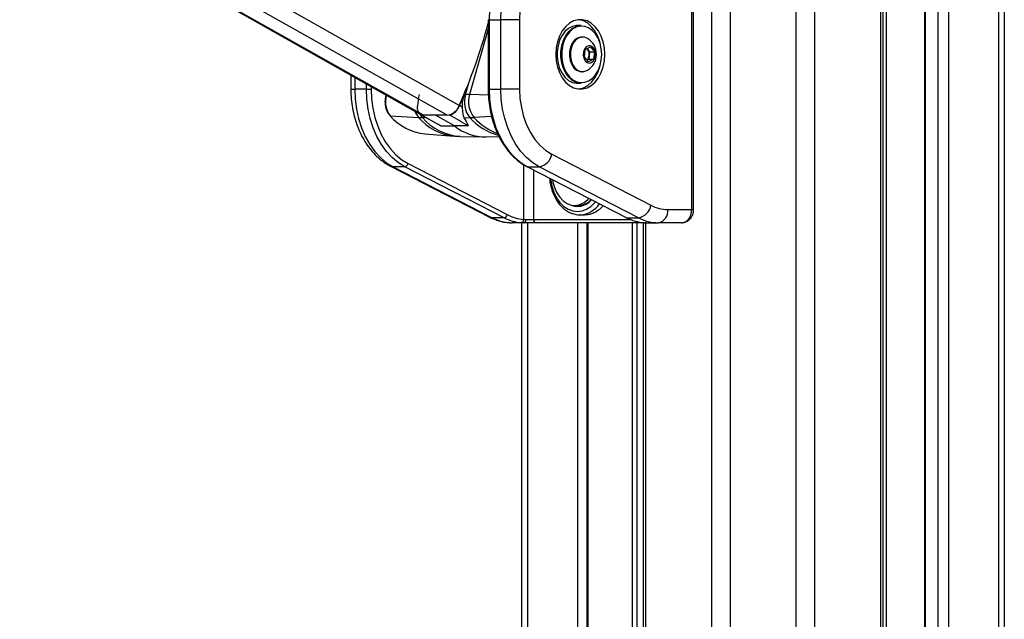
# Model space of a CAD drawing. Header units: millimetres. Extents: x 20 to 19305, y 40 to 15632.
# Tile 108 of 114: x 17919 to 18514, y 6169 to 6531. Entities that reach past the tile are written whole.
import ezdxf

# ---------------------------------------------------------------- set-up
doc = ezdxf.new("R2010")
doc.units = ezdxf.units.MM

msp = doc.modelspace()

# ---------------------------------------------------------------- linework, layer by layer
at = {"color": 8, "linetype": 'Continuous', "lineweight": 25, "ltscale": 2}
for p, q in [((18337.5, 2191.49), (18337.5, 7939.49)), ((18348.58, 7939.49), (18348.58, 2191.49)), ((18388.53, 2191.49), (18388.53, 7939.49)), ((18399.6, 7939.49), (18399.6, 2191.49)), ((18439.7, 2191.49), (18439.7, 7939.49)), ((18466.66, 7939.49), (18466.66, 2191.49)), ((18474.44, 2191.49), (18474.44, 7939.49)), ((18480.62, 7939.49), (18480.62, 2191.49)), ((18511.1, 2191.49), (18511.1, 7939.49)), ((18163.11, 6473.6), (17919.81, 6611)), ((18177.5, 6473.6), (17934.2, 6611)), ((18184.69, 6479.49), (17951.82, 6611)), ((18442.98, 6551.97), (18442.98, 2191.49)), ((18202.22, 6531.37), (18202.8, 6531.37)), ((18202.22, 6525.87), (18190.98, 6486.09)), ((18121.48, 6496.53), (18121.48, 6489.43)), ((18188.43, 6486.13), (18190.44, 6493.22)), ((18119.14, 6489.43), (18121.48, 6489.43)), ((18128.56, 6489.43), (18128.56, 6492.54)), ((18131.38, 6490.94), (18131.38, 6489.43)), ((18202.22, 6489.43), (18202.8, 6489.43)), ((18140.58, 6485.6), (18140.62, 6485.73)), ((18140.58, 6485.6), (18140.83, 6485.61)), ((18202.33, 6485.79), (18190.98, 6486.09)), ((18164.77, 6472.12), (18162.47, 6472.17)), ((18204.3, 6472.87), (18193.64, 6472.26)), ((18223.71, 6410.61), (18223.71, 6443.68)), ((18229.66, 6440.47), (18229.66, 6410.56)), ((18325.32, 6416.56), (18326.49, 6416.56)), ((18229.66, 6410.56), (18288.23, 6410.56)), ((18226, 6408.56), (18226, 5903.69)), ((18256.49, 5907.16), (18256.49, 6408.56)), ((18262.5, 6408.56), (18262.5, 5910.35)), ((18289.45, 5905.8), (18289.45, 6408.56)), ((18292.24, 6408.56), (18292.24, 5902.87)), ((18297.4, 6408.56), (18297.4, 5895.15))]:
    msp.add_line(p, q, dxfattribs=at)
at = {"color": 7, "linetype": 'Continuous', "lineweight": 25, "ltscale": 2}
for p, q in [((18441.09, 2191.49), (18441.09, 7939.49)), ((18466.23, 7939.49), (18466.23, 2191.49)), ((18514.45, 7939.49), (18514.45, 2191.49)), ((17918.79, 6611), (18161.27, 6474.06)), ((18325.32, 6416.56), (18325.32, 6580.56)), ((18326.49, 6416.56), (18326.49, 6580.56)), ((18202.22, 6531.37), (18202.22, 6489.43)), ((18202.8, 6531.37), (18202.8, 6489.43)), ((18202.8, 6531.37), (18209.87, 6531.37)), ((18209.87, 6489.43), (18209.87, 6531.37)), ((18221.19, 6531.37), (18209.87, 6531.37)), ((18221.19, 6531.37), (18221.19, 6489.43)), ((18258.52, 6527.9), (18256.26, 6527.9)), ((18259.34, 6520.9), (18258.8, 6520.9)), ((18260.41, 6508.78), (18260.95, 6513.33)), ((18260.95, 6513.33), (18264.01, 6514.95)), ((18261.99, 6513.88), (18262.33, 6513.48)), ((18262.33, 6513.48), (18263.59, 6512.01)), ((18263.59, 6512.01), (18263.32, 6509.74)), ((18263.59, 6512.01), (18266.53, 6512.01)), ((18264.01, 6514.95), (18266.53, 6512.01)), ((18266.53, 6512.01), (18265.99, 6507.46)), ((18262.93, 6505.84), (18260.41, 6508.78)), ((18263.05, 6507.46), (18262.01, 6506.91)), ((18265.99, 6507.46), (18262.93, 6505.84)), ((18263.32, 6509.74), (18263.05, 6507.46)), ((18263.05, 6507.46), (18265.99, 6507.46)), ((18258.8, 6499.9), (18259.34, 6499.9)), ((18261.94, 6500.56), (18262.28, 6500.76)), ((18119.14, 6497.86), (18119.14, 6489.43)), ((18256.26, 6492.9), (18258.52, 6492.9)), ((18128.56, 6489.43), (18121.48, 6489.43)), ((18128.56, 6489.43), (18131.38, 6489.43)), ((18202.8, 6489.43), (18209.87, 6489.43)), ((18221.19, 6489.43), (18209.87, 6489.43)), ((18140.41, 6485.85), (18140.31, 6485.5)), ((18187.84, 6486.14), (18188.43, 6486.13)), ((18186.48, 6478.46), (18184.9, 6479.37)), ((18142.94, 6473.3), (18160.06, 6472.26)), ((18161.45, 6473.96), (18171.7, 6468.28)), ((18162.02, 6473.71), (18162.15, 6473.71)), ((18177.5, 6473.6), (18163.11, 6473.6)), ((18181.83, 6467.09), (18170.3, 6473.6)), ((18178.97, 6473.71), (18178.5, 6473.71)), ((18187.58, 6472.1), (18191.12, 6472.17)), ((18173.64, 6467.27), (18181.83, 6467.09)), ((18190.14, 6467.27), (18181.83, 6467.09)), ((18163.8, 6462.32), (18181.44, 6461.01)), ((18185.24, 6460.82), (18199.55, 6460.47)), ((18200.9, 6460.47), (18208.76, 6460.66)), ((18240.73, 6449.96), (18300.7, 6419.09)), ((18143.02, 6442.85), (18203, 6411.98)), ((18151.82, 6442.44), (18144.75, 6442.44)), ((18144.75, 6442.44), (18204.72, 6411.57)), ((18211.79, 6411.57), (18151.82, 6442.44)), ((18153.72, 6444.32), (18213.69, 6413.45)), ((18225.63, 6442.54), (18285.61, 6411.67)), ((18226.06, 6442.44), (18233.14, 6442.44)), ((18226.06, 6442.44), (18286.04, 6411.57)), ((18293.11, 6411.57), (18233.14, 6442.44)), ((18254.62, 6419.06), (18256.67, 6419.06)), ((18310.86, 6416.56), (18325.32, 6416.56)), ((18211.79, 6411.57), (18204.72, 6411.57)), ((18223.71, 6410.61), (18224.98, 6410.56)), ((18224.98, 6410.56), (18229.66, 6410.56)), ((18258.12, 6413.37), (18257.59, 6413.36)), ((18257.59, 6413.36), (18260.42, 6413.36)), ((18286.04, 6411.57), (18293.11, 6411.57)), ((18224.2, 6408.56), (18216.81, 6408.56)), ((18222.66, 5903.89), (18222.66, 6408.56)), ((18231.22, 6408.56), (18224.2, 6408.56)), ((18296.04, 6408.56), (18231.22, 6408.56)), ((18261.92, 6408.56), (18261.92, 5910.13)), ((18296.02, 6408.56), (18296.02, 5897.72)), ((18297.82, 6408.56), (18296.04, 6408.56)), ((18297.82, 6408.56), (18305.2, 6408.56)), ((18319.21, 6408.56), (18305.2, 6408.56))]:
    msp.add_line(p, q, dxfattribs=at)
at = {"color": 7, "linetype": 'Continuous', "lineweight": 25, "ltscale": 2, "flags": 128}
for points in [[(18235.08, 6581.18), (18230.76, 6580.26), (18226.55, 6578.59), (18222.52, 6576.21), (18218.73, 6573.14), (18215.23, 6569.43), (18212.09, 6565.15), (18209.34, 6560.34), (18207.04, 6555.1), (18205.21, 6549.49), (18203.88, 6543.6), (18203.07, 6537.53), (18202.8, 6531.37)], [(18209.87, 6531.37), (18210.14, 6537.53), (18210.95, 6543.6), (18212.28, 6549.49), (18214.11, 6555.1), (18216.41, 6560.34), (18219.16, 6565.15), (18222.31, 6569.43), (18225.8, 6573.14), (18229.59, 6576.21), (18233.62, 6578.59), (18237.83, 6580.26), (18242.15, 6581.18)], [(18248.3, 6573.21), (18244.34, 6572.33), (18240.51, 6570.72), (18236.86, 6568.39), (18233.47, 6565.38), (18230.39, 6561.76), (18227.69, 6557.59), (18225.4, 6552.94), (18223.58, 6547.9), (18222.26, 6542.56), (18221.46, 6537.01), (18221.19, 6531.37)], [(18272.81, 6510.4), (18272.55, 6514.25), (18271.8, 6517.98), (18270.58, 6521.45), (18268.93, 6524.54), (18266.9, 6527.15), (18264.57, 6529.19), (18262.02, 6530.59), (18259.33, 6531.31), (18256.59, 6531.31), (18253.89, 6530.59), (18251.34, 6529.19), (18249.01, 6527.15), (18246.98, 6524.54), (18245.33, 6521.45), (18244.11, 6517.98), (18243.36, 6514.25), (18243.11, 6510.4), (18243.36, 6506.54), (18244.11, 6502.81), (18245.33, 6499.34), (18246.98, 6496.25), (18249.01, 6493.64), (18251.34, 6491.6), (18253.89, 6490.2), (18256.59, 6489.49), (18259.33, 6489.49), (18262.02, 6490.2), (18264.57, 6491.6), (18266.9, 6493.64), (18268.93, 6496.25), (18270.58, 6499.34), (18271.8, 6502.81), (18272.55, 6506.54), (18272.81, 6510.4)], [(18269.83, 6517.42), (18269.68, 6517.98), (18268.46, 6521.45), (18266.81, 6524.54), (18264.78, 6527.15), (18262.45, 6529.19), (18259.9, 6530.59), (18257.2, 6531.31), (18256.9, 6531.34)], [(18256.26, 6527.9), (18255.63, 6527.87), (18253.16, 6527.34), (18250.81, 6526.11), (18248.68, 6524.23), (18246.87, 6521.8), (18245.44, 6518.89), (18244.45, 6515.64), (18243.95, 6512.17), (18243.95, 6508.63), (18244.45, 6505.16), (18245.44, 6501.9), (18246.87, 6499), (18248.68, 6496.56), (18250.81, 6494.68), (18253.16, 6493.45), (18255.63, 6492.92), (18256.26, 6492.9)], [(18258.52, 6492.9), (18257.89, 6492.92), (18255.42, 6493.45), (18253.07, 6494.68), (18250.95, 6496.56), (18249.13, 6499), (18247.7, 6501.9), (18246.71, 6505.16), (18246.21, 6508.63), (18246.21, 6512.17), (18246.71, 6515.64), (18247.7, 6518.89), (18249.13, 6521.8), (18250.95, 6524.23), (18253.07, 6526.11), (18255.42, 6527.34), (18257.89, 6527.87), (18258.52, 6527.9)], [(18270.9, 6510.4), (18270.65, 6513.84), (18269.92, 6517.14), (18268.73, 6520.16), (18267.14, 6522.79), (18265.2, 6524.91), (18263, 6526.43), (18260.64, 6527.3), (18258.19, 6527.47), (18255.77, 6526.95), (18253.48, 6525.75), (18251.4, 6523.92), (18249.63, 6521.53), (18248.23, 6518.69), (18247.27, 6515.52), (18246.78, 6512.13), (18246.78, 6508.67), (18247.27, 6505.28), (18248.23, 6502.1), (18249.63, 6499.26), (18251.4, 6496.87), (18253.48, 6495.04), (18255.77, 6493.84), (18258.19, 6493.32), (18260.64, 6493.49), (18263, 6494.36), (18265.2, 6495.88), (18267.14, 6498), (18268.73, 6500.63), (18269.92, 6503.65), (18270.65, 6506.95), (18270.9, 6510.4)], [(18258.8, 6520.9), (18258.09, 6520.85), (18256.2, 6520.23), (18254.49, 6518.94), (18253.07, 6517.07), (18252.05, 6514.75), (18251.48, 6512.13), (18251.41, 6509.39), (18251.85, 6506.72), (18252.76, 6504.3), (18254.08, 6502.29), (18255.73, 6500.84), (18257.58, 6500.04), (18258.8, 6499.9)], [(18262.28, 6520.04), (18260.57, 6520.75), (18258.63, 6520.85), (18256.74, 6520.23), (18255.03, 6518.94), (18253.61, 6517.07), (18252.59, 6514.75), (18252.02, 6512.13), (18251.95, 6509.39), (18252.39, 6506.72), (18253.3, 6504.3), (18254.62, 6502.29), (18256.26, 6500.84), (18258.12, 6500.04), (18260.05, 6499.94), (18261.94, 6500.56)], [(18264.77, 6505.48), (18265.94, 6506.48), (18266.78, 6508), (18267.16, 6509.85), (18267.05, 6511.77), (18266.46, 6513.51), (18265.46, 6514.83), (18264.2, 6515.55), (18262.83, 6515.57), (18261.55, 6514.89), (18260.54, 6513.61), (18259.91, 6511.89), (18259.77, 6509.97), (18260.13, 6508.11), (18260.94, 6506.56), (18262.09, 6505.52), (18263.43, 6505.15), (18264.77, 6505.48)], [(18262.33, 6513.48), (18262.03, 6513.79), (18261.95, 6513.86)], [(18256.9, 6489.45), (18257.2, 6489.49), (18259.9, 6490.2), (18262.45, 6491.6), (18264.78, 6493.64), (18266.81, 6496.25), (18268.46, 6499.34), (18269.68, 6502.81), (18269.83, 6503.37)], [(18121.48, 6489.43), (18121.75, 6483.33), (18122.53, 6477.33), (18123.83, 6471.51), (18125.62, 6465.95), (18127.88, 6460.75), (18130.57, 6455.97), (18133.64, 6451.69), (18137.07, 6447.97), (18140.79, 6444.88), (18144.75, 6442.44)], [(18151.82, 6442.44), (18147.86, 6444.88), (18144.14, 6447.97), (18140.72, 6451.69), (18137.64, 6455.97), (18134.95, 6460.75), (18132.69, 6465.95), (18130.9, 6471.51), (18129.61, 6477.33), (18128.82, 6483.33), (18128.56, 6489.43)], [(18131.38, 6489.43), (18131.64, 6483.58), (18132.39, 6477.81), (18133.64, 6472.22), (18135.36, 6466.89), (18137.52, 6461.89), (18140.1, 6457.31), (18143.06, 6453.2), (18146.35, 6449.63), (18149.92, 6446.66), (18153.72, 6444.32)], [(18202.8, 6489.43), (18203.07, 6483.33), (18203.85, 6477.33), (18205.15, 6471.51), (18206.94, 6465.95), (18209.2, 6460.75), (18211.88, 6455.97), (18214.96, 6451.69), (18218.39, 6447.97), (18222.11, 6444.88), (18226.06, 6442.44)], [(18233.14, 6442.44), (18229.18, 6444.88), (18225.46, 6447.97), (18222.03, 6451.69), (18218.95, 6455.97), (18216.27, 6460.75), (18214.01, 6465.95), (18212.22, 6471.51), (18210.92, 6477.33), (18210.14, 6483.33), (18209.87, 6489.43)], [(18221.19, 6489.43), (18221.46, 6483.74), (18222.27, 6478.16), (18223.62, 6472.79), (18225.46, 6467.73), (18227.77, 6463.06), (18230.5, 6458.88), (18233.62, 6455.26), (18237.04, 6452.27), (18240.73, 6449.96)], [(18241.12, 6434.57), (18241.34, 6433.29), (18242.29, 6429.83), (18243.68, 6426.69), (18245.46, 6423.98), (18247.58, 6421.79), (18249.95, 6420.21), (18252.49, 6419.29), (18255.11, 6419.07), (18257.71, 6419.55), (18260.19, 6420.72), (18262.48, 6422.53), (18263.15, 6423.23)], [(18224.2, 6408.56), (18224.35, 6408.59), (18224.49, 6408.71), (18224.63, 6408.89), (18224.75, 6409.14), (18224.84, 6409.44), (18224.92, 6409.79), (18224.96, 6410.17), (18224.98, 6410.56)], [(18285.61, 6411.67), (18285.77, 6411.61), (18286.04, 6411.57)]]:
    msp.add_lwpolyline(points, dxfattribs=at)
at = {"color": 8, "linetype": 'Continuous', "lineweight": 25, "ltscale": 2, "flags": 128}
for points in [[(18140.31, 6485.5), (18140.33, 6485.53), (18140.38, 6485.57), (18140.47, 6485.59), (18140.58, 6485.6)], [(18162.47, 6472.17), (18161.46, 6473.48), (18160.98, 6474.28)], [(18143.02, 6442.85), (18143.68, 6442.59), (18144.75, 6442.44)], [(18225.63, 6442.54), (18225.8, 6442.48), (18226.06, 6442.44)], [(18239.95, 6435.18), (18240.02, 6434.53), (18240.76, 6430.62), (18241.97, 6426.96), (18243.61, 6423.64), (18245.63, 6420.78), (18247.97, 6418.46), (18250.57, 6416.76), (18253.33, 6415.71), (18256.18, 6415.36), (18259.02, 6415.71), (18261.79, 6416.76), (18264.38, 6418.46), (18266.72, 6420.78), (18267.07, 6421.21)], [(18203, 6411.98), (18203.66, 6411.72), (18204.72, 6411.57)], [(18296.04, 6408.56), (18295.8, 6408.59), (18295.6, 6408.68)]]:
    msp.add_lwpolyline(points, dxfattribs=at)
at = {"color": 7, "linetype": 'Continuous', "lineweight": 25, "ltscale": 4}
for centre, radius, start, end in [((17884.49, 6613.23), 328.65, 335.98667, 345.18704), ((18256.4, 6510.4), 11.29, 301.38869, 58.61131), ((18258.41, 6510.44), 4.96, 351.83908, 37.79268), ((18259.01, 6510.11), 4.32, 313.244, 355.10893), ((18153.44, 6481.69), 13.44, 163.10067, 218.65443), ((18433.7, 6445.44), 276.34, 171.53031, 172.94676), ((17878.71, 6616.29), 335.4, 335.90667, 337.16721), ((18203.03, 6481.7), 15.26, 163.10067, 218.65443), ((18187.08, 6337.99), 148.15, 88.49117, 89.47622), ((18205.43, 6481.7), 15.1, 163.10067, 218.65443), ((18164.15, 6478.1), 4.87, 164.87464, 244.02872), ((18176.2, 6482.53), 9.02, 278.27086, 340.30632), ((18175.69, 6483.08), 9.93, 289.30024, 338.03123), ((18142.95, 6473.68), 0.38, 224.15349, 269.47153), ((18166.94, 6493.59), 31.43, 220.21799, 264.26268), ((18163.63, 6531.51), 59.35, 266.55114, 268.88332), ((18163.05, 6477.25), 3.65, 240.79409, 270.86411), ((18189.8, 6539.63), 67.48, 271.11665, 273.25764), ((18200.53, 6490.2), 29.73, 231.01134, 270.70281), ((18231.56, 6451.63), 9.32, 279.75811, 349.68012), ((18151.42, 6444.74), 2.33, 279.75811, 349.68012), ((18256.24, 6429.5), 11.09, 241.4127, 320.20574), ((18256.46, 6430.14), 11.09, 271.07676, 316.60857), ((18291.53, 6420.76), 9.32, 279.75811, 349.68012), ((18310.98, 6438.68), 22.12, 242.3133, 269.68282), ((18303.79, 6415.56), 7.14, 281.42175, 8.04947), ((18216.96, 6434.89), 26.34, 242.3133, 269.68282), ((18211.4, 6413.87), 2.33, 279.75811, 349.68012), ((18224.12, 6435.15), 26.61, 242.40161, 265.91827), ((18225.53, 6436.09), 25.55, 242.40161, 265.91827), ((18221.86, 6410.43), 1.85, 281.32995, 5.58628), ((18231.47, 6410.36), 1.82, 173.85734, 262.12564), ((18298.37, 6435.15), 26.61, 242.40161, 265.91827), ((18305.35, 6434.89), 26.34, 242.3133, 269.68282)]:
    msp.add_arc(centre, radius, start, end, dxfattribs=at)
at = {"color": 8, "linetype": 'Continuous', "lineweight": 25, "ltscale": 4}
for centre, radius, start, end in [((18169, 6480.17), 11.93, 200.36078, 221.47351), ((18184.66, 6493.07), 32.22, 220.21823, 264.2565), ((18186.97, 6492.81), 32.03, 220.12213, 266.89798), ((18216.7, 6494.34), 33.86, 220.91003, 255.61645), ((18219.89, 6495.31), 34.94, 221.27812, 249.68629), ((18256.77, 6429.03), 15.72, 274.92614, 324.58562)]:
    msp.add_arc(centre, radius, start, end, dxfattribs=at)
at = {"color": 7, "linetype": 'Continuous', "lineweight": 25, "ltscale": 4}
for centre, major_axis, ratio, start_param, end_param in [((988.56, 16002.53), (17567.14, -9746.62), 0.00013, 6.07115, 6.074317), ((1636.72, 16002.53), (16919.08, -9746.62), 0.000151, 0.208372, 0.211538)]:
    msp.add_ellipse(centre, major_axis=major_axis, ratio=ratio, start_param=start_param, end_param=end_param, dxfattribs=at)
at = {"color": 7, "linetype": 'Continuous', "lineweight": 25, "ltscale": 2}
for points, knots in [([(18119.14, 6489.43), (18119.16, 6488.4), (18119.2, 6485.5), (18119.63, 6480.72), (18120.59, 6475.2), (18122.02, 6469.84), (18123.9, 6464.72), (18126.22, 6459.9), (18128.96, 6455.44), (18132.08, 6451.42), (18135.56, 6447.91), (18139.2, 6445), (18141.79, 6443.54), (18143.02, 6442.85)], [0, 0, 0, 0, 0.0518585, 0.1473595, 0.2430058, 0.3388091, 0.4348003, 0.5309764, 0.6272625, 0.7234657, 0.8193102, 0.9144383, 1, 1, 1, 1]), ([(18202.22, 6489.43), (18202.23, 6488.43), (18202.27, 6485.57), (18202.67, 6480.84), (18203.58, 6475.35), (18204.94, 6470.03), (18206.71, 6464.95), (18208.89, 6460.18), (18211.44, 6455.77), (18214.34, 6451.8), (18217.55, 6448.29), (18220.96, 6445.38), (18223.71, 6443.57), (18225.27, 6442.74), (18225.63, 6442.54)], [0, 0, 0, 0, 0.0491711, 0.1420676, 0.2350217, 0.32801, 0.4210411, 0.5141175, 0.6072313, 0.7003478, 0.7934085, 0.8863278, 0.9736117, 1, 1, 1, 1]), ([(18140.31, 6485.5), (18140.2, 6485.07), (18139.89, 6483.81), (18139.71, 6481.61), (18139.95, 6479.01), (18140.66, 6476.56), (18141.62, 6474.69), (18142.39, 6473.76), (18142.67, 6473.42)], [0, 0, 0, 0, 0.103593, 0.297941, 0.492773, 0.688073, 0.884054, 1, 1, 1, 1]), ([(18187.84, 6486.14), (18187.37, 6484.8), (18186.48, 6482.27), (18186.48, 6479.68), (18186.48, 6478.46)], [0, 0, 0, 0, 0.528125, 1, 1, 1, 1]), ([(18186.48, 6478.46), (18186.55, 6477.21), (18186.68, 6474.71), (18187.28, 6472.97), (18187.58, 6472.1)], [0, 0, 0, 0, 0.498718, 1, 1, 1, 1]), ([(18187.58, 6472.1), (18188.48, 6470.49), (18189.46, 6468.74), (18190.08, 6467.39), (18190.14, 6467.27)], [0, 0, 0, 0, 0.915115, 1, 1, 1, 1]), ([(18171.76, 6468.37), (18172.14, 6468.11), (18172.73, 6467.7), (18173.4, 6467.39), (18173.64, 6467.27)], [0, 0, 0, 0, 0.644454, 1, 1, 1, 1]), ([(18181.43, 6461.09), (18182.38, 6460.98), (18183.65, 6460.83), (18184.93, 6460.86), (18185.24, 6460.86)], [0, 0, 0, 0, 0.752427, 1, 1, 1, 1]), ([(18239.33, 6435.49), (18239.33, 6435.43), (18239.38, 6434.03), (18239.9, 6431.36), (18240.91, 6427.6), (18242.39, 6424.11), (18244.26, 6420.97), (18246.49, 6418.28), (18249.01, 6416.11), (18251.77, 6414.51), (18254.67, 6413.6), (18256.84, 6413.25), (18257.99, 6413.39), (18258.17, 6413.41)], [0, 0, 0, 0, 0.005131, 0.114038, 0.223071, 0.332272, 0.441638, 0.551027, 0.660122, 0.768456, 0.875571, 0.981348, 1, 1, 1, 1]), ([(18260.42, 6413.44), (18261.1, 6413.44), (18262.79, 6413.44), (18265.47, 6414.26), (18268.32, 6415.8), (18270.41, 6417.38), (18271.42, 6418.58), (18271.65, 6418.86)], [0, 0, 0, 0, 0.172, 0.42343, 0.674862, 0.926461, 1, 1, 1, 1]), ([(18319.21, 6408.56), (18319.49, 6408.57), (18319.92, 6408.59), (18320.47, 6408.72), (18320.87, 6408.85), (18321.37, 6409.06), (18321.89, 6409.35), (18322.38, 6409.71), (18322.75, 6410.03), (18323.18, 6410.46), (18323.59, 6410.96), (18323.96, 6411.52), (18324.21, 6411.95), (18324.45, 6412.43), (18324.72, 6413.07), (18324.99, 6413.9), (18325.19, 6414.83), (18325.3, 6415.72), (18325.31, 6416.28), (18325.32, 6416.56)], [0, 0, 0, 0, 0.087055, 0.134413, 0.175715, 0.217192, 0.297451, 0.35184, 0.393219, 0.434773, 0.5218, 0.569147, 0.610446, 0.651921, 0.704959, 0.785314, 0.867093, 0.93318, 1, 1, 1, 1]), ([(18319.23, 6408.57), (18319.27, 6408.57), (18319.98, 6408.48), (18321.38, 6408.84), (18323.2, 6409.73), (18324.71, 6411.16), (18325.81, 6412.96), (18326.43, 6414.83), (18326.43, 6416.06), (18326.42, 6416.56)], [0, 0, 0, 0, 0.0105, 0.183422, 0.354496, 0.525078, 0.699252, 0.878835, 1, 1, 1, 1]), ([(18203, 6411.98), (18203.8, 6411.59), (18205.95, 6410.55), (18209.6, 6409.36), (18213.44, 6408.66), (18215.85, 6408.58), (18216.81, 6408.56)], [0, 0, 0, 0, 0.183481, 0.491955, 0.79717, 1, 1, 1, 1]), ([(18224.2, 6408.56), (18223.84, 6408.56), (18223.12, 6408.56), (18222.53, 6408.59), (18222.23, 6408.61)], [0, 0, 0, 0, 0.491209, 1, 1, 1, 1]), ([(18296.47, 6408.61), (18296.74, 6408.59), (18297.28, 6408.56), (18297.64, 6408.56), (18297.82, 6408.56)], [0, 0, 0, 0, 0.491259, 1, 1, 1, 1])]:
    msp.add_open_spline(points, degree=3, knots=knots, dxfattribs=at)

doc.saveas('drawing.dxf')
